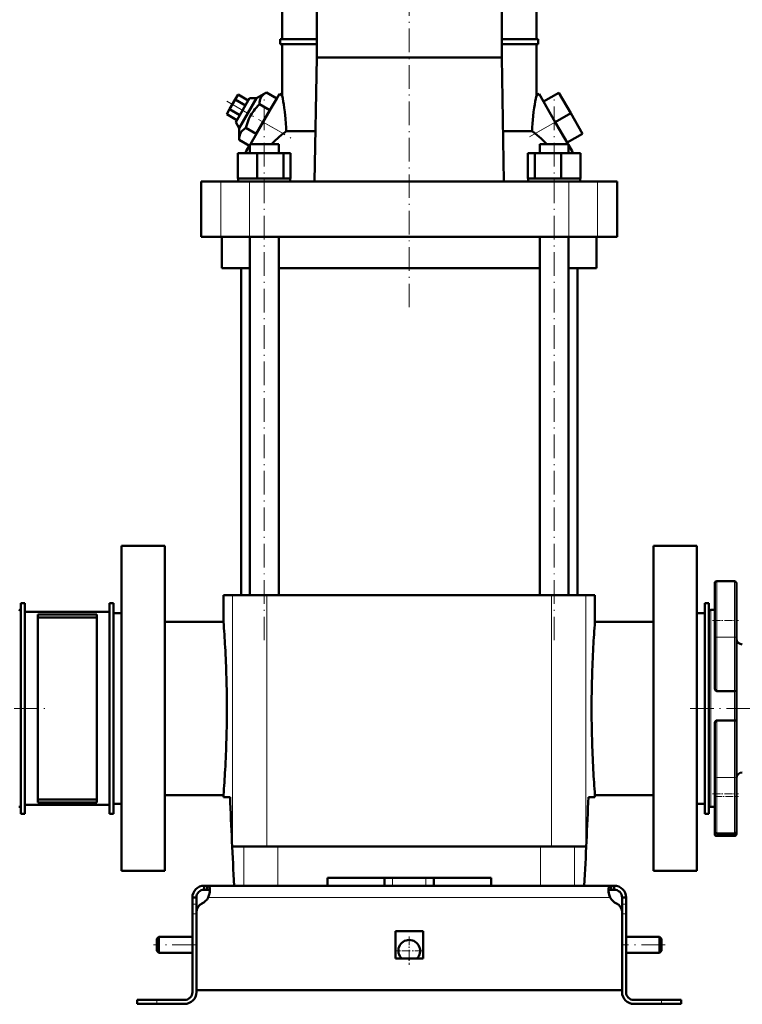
# Model space of a CAD drawing. Extents: x -1861 to 2179, y -1874 to 646.
# Tile 68 of 73: x 1452 to 1818, y -348 to 152. Entities that reach past the tile are written whole.
import ezdxf

# ---------------------------------------------------------------- set-up
doc = ezdxf.new("R2010")
doc.units = 0
doc.linetypes.add('DASHDOT', pattern=[18.5, 12, -3, 0.5, -3])

msp = doc.modelspace()

# ---------------------------------------------------------------- linework, layer by layer
at = {"color": 7, "linetype": 'DASHDOT', "lineweight": 18}
for p, q in [((1649.14, 6.31), (1649.14, 244.39)), ((1556.66, 110.94), (1589.05, 92.24)), ((1575.6, -162.75), (1575.6, 112.05)), ((1722.67, -162.75), (1722.67, 112.05)), ((1710.16, 92.78), (1731.21, 104.93)), ((1319.23, -197.35), (1464.22, -197.35)), ((1933.14, -197.35), (1789.14, -197.35)), ((1540.94, -317.35), (1519.34, -317.35)), ((1778.94, -317.35), (1757.33, -317.35))]:
    msp.add_line(p, q, dxfattribs=at)
at = {"color": 7, "lineweight": 50}
for p, q in [((1584.64, 142.4), (1584.64, 224.55)), ((1602.19, 133.15), (1602.19, 224.55)), ((1696.08, 224.55), (1696.08, 133.15)), ((1713.64, 142.4), (1713.64, 224.55)), ((1583.64, 142.4), (1602.19, 142.4)), ((1583.64, 139.9), (1583.64, 142.4)), ((1696.08, 142.4), (1714.64, 142.4)), ((1714.64, 139.9), (1714.64, 142.4)), ((1602.19, 139.9), (1583.64, 139.9)), ((1584.64, 113.84), (1584.64, 139.9)), ((1714.64, 139.9), (1696.08, 139.9)), ((1713.64, 113.84), (1713.64, 139.9)), ((1601.16, 70.15), (1602.19, 133.15)), ((1696.08, 133.15), (1602.19, 133.15)), ((1696.08, 133.15), (1697.12, 70.15)), ((1576.66, 115.39), (1571.58, 112.41)), ((1581.93, 112.35), (1576.66, 115.39)), ((1717.27, 110.74), (1725.06, 115.24)), ((1731.06, 104.85), (1725.06, 115.24)), ((1560.86, 111.85), (1557.97, 106.85)), ((1562.3, 114.35), (1560.86, 111.85)), ((1566.05, 108.85), (1560.86, 111.85)), ((1568.11, 112.41), (1561.11, 100.29)), ((1567.5, 111.35), (1562.3, 114.35)), ((1562.84, 97.29), (1571.58, 112.41)), ((1571.58, 112.41), (1568.11, 112.41)), ((1575, 100.35), (1583.25, 114.64)), ((1581.93, 112.35), (1578.47, 106.35)), ((1584.64, 113.84), (1583.25, 114.64)), ((1713.64, 113.84), (1715.02, 114.64)), ((1715.02, 114.64), (1723.27, 100.35)), ((1723.27, 100.35), (1717.27, 110.74)), ((1557.97, 106.85), (1556.53, 104.35)), ((1563.17, 103.85), (1557.97, 106.85)), ((1578.47, 106.35), (1571.54, 94.35)), ((1578.47, 106.35), (1573.2, 109.39)), ((1561.72, 101.35), (1556.53, 104.35)), ((1561.11, 100.29), (1562.84, 97.29)), ((1568.54, 89.15), (1575, 100.35)), ((1723.27, 100.35), (1731.06, 104.85)), ((1729.73, 89.15), (1723.27, 100.35)), ((1737.06, 94.46), (1731.06, 104.85)), ((1562.84, 97.29), (1562.81, 91.39)), ((1571.54, 94.35), (1566.27, 97.39)), ((1586.75, 95.76), (1601.57, 95.76)), ((1696.7, 95.76), (1711.52, 95.76)), ((1729.27, 89.96), (1724.61, 98.02)), ((1568.08, 88.35), (1562.81, 91.39)), ((1729.27, 89.96), (1737.06, 94.46)), ((1565.94, 84.65), (1566.43, 85.5)), ((1566.43, 85.5), (1568.3, 88.73)), ((1566.43, 84.65), (1566.43, 85.5)), ((1568.3, 89.15), (1570.43, 89.15)), ((1568.3, 84.65), (1568.3, 89.15)), ((1570.43, 89.15), (1582.9, 89.15)), ((1582.9, 84.65), (1582.9, 89.15)), ((1715.37, 89.15), (1727.84, 89.15)), ((1715.37, 84.65), (1715.37, 89.15)), ((1727.84, 89.15), (1729.97, 89.15)), ((1729.97, 88.73), (1729.97, 89.15)), ((1729.97, 84.65), (1729.97, 89.15)), ((1731.84, 85.5), (1729.97, 88.73)), ((1731.84, 84.65), (1731.84, 85.5)), ((1731.84, 85.5), (1732.33, 84.65)), ((1562.21, 84.65), (1572.01, 84.65)), ((1562.21, 71.65), (1562.21, 84.65)), ((1572.01, 84.65), (1585.39, 84.65)), ((1572.01, 71.65), (1572.01, 84.65)), ((1585.39, 84.65), (1588.98, 84.65)), ((1585.39, 71.65), (1585.39, 84.65)), ((1588.98, 71.65), (1588.98, 84.65)), ((1709.29, 84.65), (1712.88, 84.65)), ((1709.29, 71.65), (1709.29, 84.65)), ((1712.88, 84.65), (1726.26, 84.65)), ((1712.88, 71.65), (1712.88, 84.65)), ((1726.26, 84.65), (1736.06, 84.65)), ((1726.26, 71.65), (1726.26, 84.65)), ((1736.06, 71.65), (1736.06, 84.65)), ((1736.06, 71.65), (1736.06, 84.65)), ((1543.64, 70.15), (1553.57, 70.15)), ((1543.64, 42.15), (1543.64, 70.15)), ((1553.57, 70.15), (1568.14, 70.15)), ((1563.22, 71.65), (1562.21, 71.65)), ((1562.4, 71.65), (1562.4, 70.15)), ((1563.22, 71.65), (1571, 71.65)), ((1568.14, 70.15), (1730.13, 70.15)), ((1572.01, 71.65), (1571, 71.65)), ((1573.39, 71.65), (1572.01, 71.65)), ((1573.39, 71.65), (1575.6, 71.65)), ((1575.6, 71.65), (1584.01, 71.65)), ((1585.39, 71.65), (1584.01, 71.65)), ((1585.76, 71.65), (1585.39, 71.65)), ((1585.76, 71.65), (1588.8, 71.65)), ((1588.98, 71.65), (1588.61, 71.65)), ((1588.8, 71.65), (1588.8, 70.15)), ((1709.29, 71.65), (1709.66, 71.65)), ((1709.47, 71.65), (1712.51, 71.65)), ((1709.47, 71.65), (1709.47, 70.15)), ((1712.51, 71.65), (1712.88, 71.65)), ((1712.88, 71.65), (1714.26, 71.65)), ((1714.26, 71.65), (1722.67, 71.65)), ((1722.67, 71.65), (1724.88, 71.65)), ((1724.88, 71.65), (1726.26, 71.65)), ((1726.26, 71.65), (1727.27, 71.65)), ((1727.27, 71.65), (1735.05, 71.65)), ((1730.13, 70.15), (1744.7, 70.15)), ((1735.05, 71.65), (1736.06, 71.65)), ((1735.87, 71.65), (1735.87, 70.15)), ((1735.87, 71.65), (1735.87, 70.15)), ((1744.7, 70.15), (1754.64, 70.15)), ((1754.64, 42.15), (1754.64, 70.15)), ((1553.57, 42.15), (1543.64, 42.15)), ((1568.14, 42.15), (1553.57, 42.15)), ((1554.14, 26.15), (1554.14, 42.15)), ((1730.13, 42.15), (1568.14, 42.15)), ((1568.3, -139.85), (1568.3, 42.15)), ((1582.9, -139.85), (1582.9, 42.15)), ((1715.37, -139.85), (1715.37, 42.15)), ((1729.97, -139.85), (1729.97, 42.15)), ((1744.7, 42.15), (1730.13, 42.15)), ((1744.14, 42.15), (1744.14, 26.15)), ((1754.64, 42.15), (1744.7, 42.15)), ((1568.3, 26.15), (1554.14, 26.15)), ((1563.79, 26.15), (1563.79, -139.85)), ((1715.37, 26.15), (1582.9, 26.15)), ((1744.14, 26.15), (1729.97, 26.15)), ((1734.49, -139.85), (1734.49, 26.15)), ((1525.14, -114.85), (1503.14, -114.85)), ((1503.14, -197.35), (1503.14, -114.85)), ((1525.14, -114.85), (1525.14, -279.85)), ((1795.14, -114.85), (1773.14, -114.85)), ((1773.14, -114.85), (1773.14, -279.85)), ((1795.14, -114.85), (1795.14, -197.35)), ((1804.14, -133.78), (1804.14, -152.78)), ((1814.14, -132.78), (1805.14, -132.78)), ((1815.14, -160.8), (1815.14, -133.78)), ((1559.52, -139.85), (1554.89, -139.85)), ((1554.89, -153.35), (1554.89, -139.85)), ((1576.89, -139.85), (1559.52, -139.85)), ((1699.98, -139.85), (1576.89, -139.85)), ((1721.38, -139.85), (1699.98, -139.85)), ((1738.75, -139.85), (1721.38, -139.85)), ((1743.39, -139.85), (1738.75, -139.85)), ((1743.39, -153.35), (1743.39, -139.85)), ((1452.14, -143.85), (1454.14, -143.85)), ((1452.14, -250.85), (1452.14, -143.85)), ((1454.14, -250.85), (1454.14, -143.85)), ((1497.14, -143.85), (1499.14, -143.85)), ((1497.14, -250.85), (1497.14, -143.85)), ((1499.14, -250.85), (1499.14, -143.85)), ((1799.14, -143.85), (1801.14, -143.85)), ((1799.14, -250.85), (1799.14, -143.85)), ((1801.14, -250.85), (1801.14, -143.85)), ((1497.14, -148.35), (1454.14, -148.35)), ((1454.14, -148.35), (1454.14, -246.35)), ((1490.64, -149.6), (1460.64, -149.6)), ((1460.64, -149.6), (1460.64, -245.1)), ((1490.64, -149.6), (1490.64, -245.1)), ((1499.14, -148.95), (1499.14, -197.35)), ((1499.14, -148.95), (1503.14, -148.95)), ((1795.14, -148.95), (1799.14, -148.95)), ((1801.14, -148.35), (1801.14, -197.35)), ((1804.14, -147.35), (1802.14, -147.35)), ((1490.64, -151.14), (1460.64, -151.14)), ((1554.89, -153.35), (1525.14, -153.35)), ((1773.14, -153.35), (1743.39, -153.35)), ((1804.14, -152.78), (1804.14, -160.8)), ((1804.14, -186.85), (1804.14, -160.8)), ((1815.14, -160.8), (1815.14, -188.38)), ((1814.14, -188.51), (1805.14, -188.51)), ((1815.14, -203.62), (1815.14, -188.38)), ((1499.14, -197.35), (1499.14, -245.75)), ((1503.14, -279.85), (1503.14, -197.35)), ((1795.14, -197.35), (1795.14, -279.85)), ((1801.14, -197.35), (1801.14, -246.35)), ((1814.14, -203.46), (1805.14, -203.46)), ((1815.14, -203.62), (1815.14, -232.74)), ((1804.14, -232.74), (1804.14, -205.27)), ((1804.14, -232.74), (1804.14, -240.77)), ((1815.14, -259.77), (1815.14, -232.74)), ((1490.64, -243.56), (1460.64, -243.56)), ((1525.14, -241.35), (1554.89, -241.35)), ((1554.89, -242.35), (1554.89, -241.35)), ((1558.24, -242.35), (1554.89, -242.35)), ((1743.39, -242.35), (1740.03, -242.35)), ((1743.39, -241.35), (1773.14, -241.35)), ((1743.39, -242.35), (1743.39, -241.35)), ((1804.14, -240.77), (1804.14, -259.77)), ((1454.14, -246.35), (1497.14, -246.35)), ((1490.64, -245.1), (1460.64, -245.1)), ((1499.14, -245.75), (1503.14, -245.75)), ((1795.14, -245.75), (1799.14, -245.75)), ((1802.14, -247.35), (1804.14, -247.35)), ((1452.14, -250.85), (1454.14, -250.85)), ((1497.14, -250.85), (1499.14, -250.85)), ((1799.14, -250.85), (1801.14, -250.85)), ((1804.14, -259.77), (1804.14, -261.06)), ((1815.14, -261.06), (1815.14, -259.77)), ((1805.14, -260.77), (1814.14, -260.77)), ((1805.14, -262.06), (1814.14, -262.06)), ((1559.52, -267.35), (1565.25, -267.35)), ((1565.25, -267.35), (1582.45, -267.35)), ((1582.45, -267.35), (1715.82, -267.35)), ((1715.82, -267.35), (1733.02, -267.35)), ((1733.02, -267.35), (1738.75, -267.35)), ((1503.14, -279.85), (1525.14, -279.85)), ((1773.14, -279.85), (1795.14, -279.85)), ((1607.64, -287.35), (1607.64, -283.35)), ((1690.64, -283.35), (1607.64, -283.35)), ((1636.64, -287.35), (1636.64, -283.35)), ((1661.64, -287.35), (1661.64, -283.35)), ((1690.64, -283.35), (1690.64, -287.35)), ((1545.14, -287.35), (1546.67, -287.35)), ((1545.14, -287.35), (1545.14, -289.35)), ((1545.14, -289.35), (1546.67, -289.35)), ((1546.67, -287.35), (1546.67, -289.35)), ((1546.67, -287.35), (1649.14, -287.35)), ((1565.25, -287.35), (1560.29, -287.35)), ((1582.45, -287.35), (1565.25, -287.35)), ((1607.64, -287.35), (1582.45, -287.35)), ((1751.6, -287.35), (1649.14, -287.35)), ((1715.82, -287.35), (1690.64, -287.35)), ((1733.02, -287.35), (1715.82, -287.35)), ((1737.98, -287.35), (1733.02, -287.35)), ((1751.6, -287.35), (1751.6, -289.35)), ((1753.14, -287.35), (1751.6, -287.35)), ((1753.14, -289.35), (1751.6, -289.35)), ((1753.14, -287.35), (1753.14, -289.35)), ((1539.14, -293.35), (1541.14, -293.35)), ((1539.14, -293.35), (1539.14, -296.77)), ((1541.14, -293.35), (1541.14, -296.77)), ((1757.14, -293.35), (1757.14, -296.77)), ((1759.14, -293.35), (1757.14, -293.35)), ((1759.14, -293.35), (1759.14, -296.77)), ((1539.14, -296.77), (1539.14, -301.6)), ((1541.14, -296.77), (1541.14, -300.87)), ((1757.14, -296.77), (1757.14, -301.6)), ((1759.14, -296.77), (1759.14, -301.6)), ((1539.14, -341.35), (1539.14, -301.6)), ((1541.14, -340.35), (1541.14, -300.87)), ((1541.14, -341.35), (1541.14, -301.6)), ((1757.14, -300.87), (1757.14, -340.35)), ((1757.14, -341.35), (1757.14, -301.6)), ((1759.14, -301.6), (1759.14, -341.35)), ((1521.14, -314.35), (1522.14, -313.35)), ((1521.14, -314.35), (1521.14, -317.35)), ((1522.14, -313.35), (1522.14, -317.35)), ((1539.14, -313.35), (1522.14, -313.35)), ((1642.14, -310.35), (1649.14, -310.35)), ((1642.14, -310.35), (1642.14, -324.35)), ((1649.14, -310.35), (1656.14, -310.35)), ((1656.14, -310.35), (1656.14, -324.35)), ((1776.14, -313.35), (1759.13, -313.35)), ((1776.14, -313.35), (1776.14, -317.35)), ((1777.14, -314.35), (1776.14, -313.35)), ((1777.14, -314.35), (1777.14, -317.35)), ((1521.14, -317.35), (1521.14, -320.35)), ((1522.14, -317.35), (1522.14, -321.35)), ((1776.14, -317.35), (1776.14, -321.35)), ((1777.14, -317.35), (1777.14, -320.35)), ((1521.14, -320.35), (1522.14, -321.35)), ((1539.14, -321.35), (1522.14, -321.35)), ((1642.14, -324.35), (1649.14, -324.35)), ((1649.14, -324.35), (1656.14, -324.35)), ((1776.14, -321.35), (1759.13, -321.35)), ((1777.14, -320.35), (1776.14, -321.35)), ((1649.14, -340.35), (1541.14, -340.35)), ((1649.14, -340.35), (1757.14, -340.35)), ((1511.14, -345.35), (1511.14, -347.35)), ((1521.14, -345.35), (1511.14, -345.35)), ((1521.14, -347.35), (1511.14, -347.35)), ((1535.14, -345.35), (1521.14, -345.35)), ((1521.14, -347.35), (1535.14, -347.35)), ((1763.14, -345.35), (1777.14, -345.35)), ((1777.14, -347.35), (1763.14, -347.35)), ((1777.14, -345.35), (1787.14, -345.35)), ((1777.14, -347.35), (1787.14, -347.35)), ((1787.14, -345.35), (1787.14, -347.35))]:
    msp.add_line(p, q, dxfattribs=at)
at = {"color": 7, "lineweight": 18}
for p, q in [((1575, 100.35), (1585.16, 94.49)), ((1713.11, 94.49), (1723.27, 100.35)), ((1553.57, 42.15), (1553.57, 70.15)), ((1568.14, 42.15), (1568.14, 70.15)), ((1730.13, 42.15), (1730.13, 70.15)), ((1744.7, 42.15), (1744.7, 70.15)), ((1805.14, -152.78), (1805.14, -132.78)), ((1814.14, -132.78), (1814.14, -161.23)), ((1559.52, -139.85), (1559.52, -267.35)), ((1576.89, -139.85), (1576.89, -267.35)), ((1721.38, -139.85), (1721.38, -267.35)), ((1738.75, -139.85), (1738.75, -267.35)), ((1802.14, -197.35), (1802.14, -147.35)), ((1805.14, -161.23), (1805.14, -152.78)), ((1814.14, -161.23), (1805.14, -161.23)), ((1805.14, -161.23), (1805.14, -188.51)), ((1814.14, -188.51), (1814.14, -161.23)), ((1814.14, -188.51), (1814.14, -203.46)), ((1802.14, -247.35), (1802.14, -197.35)), ((1805.14, -203.46), (1805.14, -232.32)), ((1814.14, -232.32), (1814.14, -203.46)), ((1814.14, -232.32), (1805.14, -232.32)), ((1805.14, -240.77), (1805.14, -232.32)), ((1814.14, -232.32), (1814.14, -260.77)), ((1805.14, -260.77), (1805.14, -240.77)), ((1805.14, -262.06), (1805.14, -260.77)), ((1814.14, -260.77), (1814.14, -262.06)), ((1565.25, -267.35), (1565.25, -287.35)), ((1582.45, -287.35), (1582.45, -267.35)), ((1715.82, -267.35), (1715.82, -287.35)), ((1733.02, -267.35), (1733.02, -287.35)), ((1640.64, -287.35), (1640.64, -283.35)), ((1657.64, -287.35), (1657.64, -283.35)), ((1547.17, -293.35), (1649.14, -293.35)), ((1751.1, -293.35), (1649.14, -293.35)), ((1539.14, -296.77), (1541.14, -296.77)), ((1759.14, -296.77), (1757.14, -296.77)), ((1539.14, -301.6), (1541.14, -301.6)), ((1759.14, -301.6), (1757.14, -301.6)), ((1521.14, -345.35), (1521.14, -347.35)), ((1777.14, -345.35), (1777.14, -347.35))]:
    msp.add_line(p, q, dxfattribs=at)
at = {"color": 7, "linetype": 'DASHDOT', "lineweight": 18, "ltscale": 0.329999}
for p, q in [((1803.04, -152.78), (1816.24, -152.78)), ((1803.04, -240.77), (1816.24, -240.77))]:
    msp.add_line(p, q, dxfattribs=at)
at = {"color": 7, "linetype": 'DASHDOT', "lineweight": 18, "ltscale": 0.300015}
msp.add_line((1804.13, -242.06), (1816.14, -242.06), dxfattribs=at)
at = {"color": 7, "linetype": 'DASHDOT', "lineweight": 18, "ltscale": 0.120005}
msp.add_line((1640.64, -287.75), (1640.64, -282.95), dxfattribs=at)
at = {"color": 7, "linetype": 'DASHDOT', "lineweight": 18, "ltscale": 0.060016}
for p, q in [((1541.34, -301.6), (1538.93, -301.6)), ((1759.34, -301.6), (1756.93, -301.6))]:
    msp.add_line(p, q, dxfattribs=at)
at = {"color": 7, "linetype": 'DASHDOT', "lineweight": 18, "ltscale": 0.3575}
msp.add_line((1649.14, -313.2), (1649.14, -327.5), dxfattribs=at)
at = {"color": 7, "linetype": 'DASHDOT', "lineweight": 18, "ltscale": 0.357501}
msp.add_line((1656.29, -320.35), (1641.99, -320.35), dxfattribs=at)
at = {"color": 7, "linetype": 'DASHDOT', "lineweight": 18, "ltscale": 0.060001}
msp.add_line((1521.14, -347.55), (1521.14, -345.15), dxfattribs=at)
at = {"color": 7, "linetype": 'DASHDOT', "lineweight": 18, "ltscale": 0.060015}
msp.add_line((1777.14, -345.15), (1777.14, -347.55), dxfattribs=at)
at = {"color": 7, "lineweight": 50}
for points in [[(1576.66, 115.39), (1576.08, 115.03), (1575.56, 114.65), (1575.15, 114.3), (1574.78, 113.94), (1574.27, 113.32), (1573.87, 112.64), (1573.56, 111.9), (1573.35, 111.1), (1573.24, 110.28), (1573.2, 109.39)], [(1573.2, 109.39), (1572.36, 108.55), (1571.58, 107.7), (1570.87, 106.87), (1570.22, 106.03), (1569.31, 104.72), (1568.51, 103.36), (1567.81, 101.94), (1567.2, 100.44), (1566.71, 98.96), (1566.27, 97.39)], [(1586.75, 95.76), (1586.68, 97.68), (1586.57, 99.59), (1586.37, 102.08), (1585.98, 105.58), (1585.7, 107.65)], [(1711.52, 95.76), (1711.59, 97.68), (1711.7, 99.58), (1712.02, 103.29), (1712.28, 105.54), (1712.57, 107.65)], [(1566.27, 97.39), (1565.69, 97.03), (1565.17, 96.65), (1564.76, 96.3), (1564.39, 95.94), (1563.88, 95.32), (1563.47, 94.64), (1563.17, 93.9), (1562.96, 93.1), (1562.85, 92.28), (1562.81, 91.39)], [(1805.14, -188.51), (1804.92, -188.47), (1804.73, -188.37), (1804.58, -188.22), (1804.45, -188.05), (1804.31, -187.77), (1804.21, -187.46), (1804.14, -186.85)], [(1815.14, -188.38), (1815.13, -188.39), (1815.13, -188.39), (1815.11, -188.41), (1815.05, -188.43), (1814.81, -188.48), (1814.14, -188.51)], [(1804.14, -205.27), (1804.18, -204.72), (1804.34, -204.18), (1804.57, -203.79), (1804.72, -203.63), (1804.92, -203.51), (1805.14, -203.46)], [(1814.14, -203.46), (1814.8, -203.5), (1815.04, -203.55), (1815.1, -203.58), (1815.12, -203.59), (1815.13, -203.61), (1815.14, -203.62)], [(1546.67, -287.35), (1546.92, -287.37), (1547.15, -287.43), (1547.42, -287.57), (1547.63, -287.8), (1547.8, -288.11), (1547.89, -288.39), (1547.96, -288.72), (1548.01, -289.47)], [(1546.67, -289.35), (1546.98, -289.37), (1547.24, -289.43), (1547.54, -289.58), (1547.77, -289.8), (1547.92, -290.11), (1547.97, -290.29)], [(1548.01, -289.47), (1547.96, -290.38), (1547.79, -291.36), (1547.53, -292.36), (1547.17, -293.35)], [(1751.6, -287.35), (1751.35, -287.37), (1751.12, -287.43), (1750.85, -287.57), (1750.64, -287.8), (1750.47, -288.11), (1750.38, -288.39), (1750.31, -288.72), (1750.26, -289.47)], [(1750.26, -289.47), (1750.31, -290.38), (1750.48, -291.36), (1750.74, -292.36), (1751.1, -293.35)], [(1751.6, -289.35), (1751.29, -289.37), (1751.03, -289.43), (1750.73, -289.58), (1750.5, -289.8), (1750.35, -290.11), (1750.3, -290.29)]]:
    msp.add_lwpolyline(points, dxfattribs=at)
for centre, radius, start, end in [((1458.36, 88.95), 128.71, 8.3532, 11.1516), ((1839.83, 88.96), 128.62, 168.8488, 171.649), ((1698.21, -45.79), 180.16, 128.2176, 128.8662), ((1600.07, -45.78), 180.15, 51.1338, 51.7824), ((1630.08, 38.72), 71.61, 132.9316, 135.2319), ((1630.2, 38.59), 71.79, 128.861, 132.9306), ((1668.07, 38.59), 71.79, 47.0694, 51.139), ((1668.19, 38.72), 71.61, 44.7681, 47.0684), ((1805.14, -133.78), 1, 90, 180), ((1814.14, -133.78), 1, 0, 90), ((1451.14, -148.35), 1, 0, 90), ((1802.14, -148.35), 1, 90, 180), ((984.99, -197.7), 571.61, 3.1553, 4.45), ((2313.31, -197.7), 571.65, 175.5501, 176.8446), ((1818.14, -161.85), 3, 180, 270), ((991.29, -197.37), 565.31, 0.0023, 3.1573), ((2306.98, -197.37), 565.31, 176.8428, 179.9977), ((991.29, -197.33), 565.31, 356.8428, 359.9977), ((2306.98, -197.33), 565.31, 180.0023, 183.1572), ((984.96, -197), 571.65, 355.5501, 356.8446), ((2313.28, -197), 571.61, 183.1553, 184.45), ((1818.14, -232.85), 3, 90, 180), ((5678.11, -77.13), 4123.18, 182.29661, 182.92258), ((-2379.84, -77.13), 4123.18, 357.07743, 357.7034), ((-2379.84, -77.13), 4123.18, 357.07743, 357.7034), ((1451.14, -246.35), 1, 270, 360), ((1802.14, -246.35), 1, 180, 270), ((1805.14, -259.77), 1, 180, 270), ((1814.14, -259.77), 1, 270, 360), ((1805.14, -261.06), 1, 180, 270), ((1814.14, -261.06), 1, 270, 360), ((1545.14, -293.35), 6, 90, 180), ((1545.14, -293.35), 4, 90, 180), ((1753.14, -293.35), 6, 360, 90), ((1753.14, -293.35), 4, 360, 90), ((1541.01, -290.01), 7, 295.2697, 331.517), ((1761.1, -289.1), 10.86, 186.3205, 203.0631), ((1757.26, -290.01), 7, 208.483, 244.7303), ((1546.14, -300.87), 5, 115.2697, 180), ((1752.14, -300.87), 5, 0, 64.7303), ((1649.14, -320.35), 5.5, 313.3417, 226.6685), ((1535.14, -341.35), 6, 270, 0), ((1535.14, -341.35), 4, 270, 0), ((1763.14, -341.35), 6, 180, 270), ((1763.14, -341.35), 4, 180, 270)]:
    msp.add_arc(centre, radius, start, end, dxfattribs=at)
at = {"color": 7, "lineweight": 18}
for centre, major_axis, start_param, end_param in [((1805.14, -160.8), (1, 0), 3.141593, 4.712389), ((1814.14, -160.8), (-1, 0), 1.570796, 3.141593), ((1805.14, -232.74), (-1, 0), 4.712389, 6.283185), ((1814.14, -232.74), (1, 0), 0, 1.570796)]:
    msp.add_ellipse(centre, major_axis=major_axis, ratio=0.422618, start_param=start_param, end_param=end_param, dxfattribs=at)

doc.saveas('drawing.dxf')
